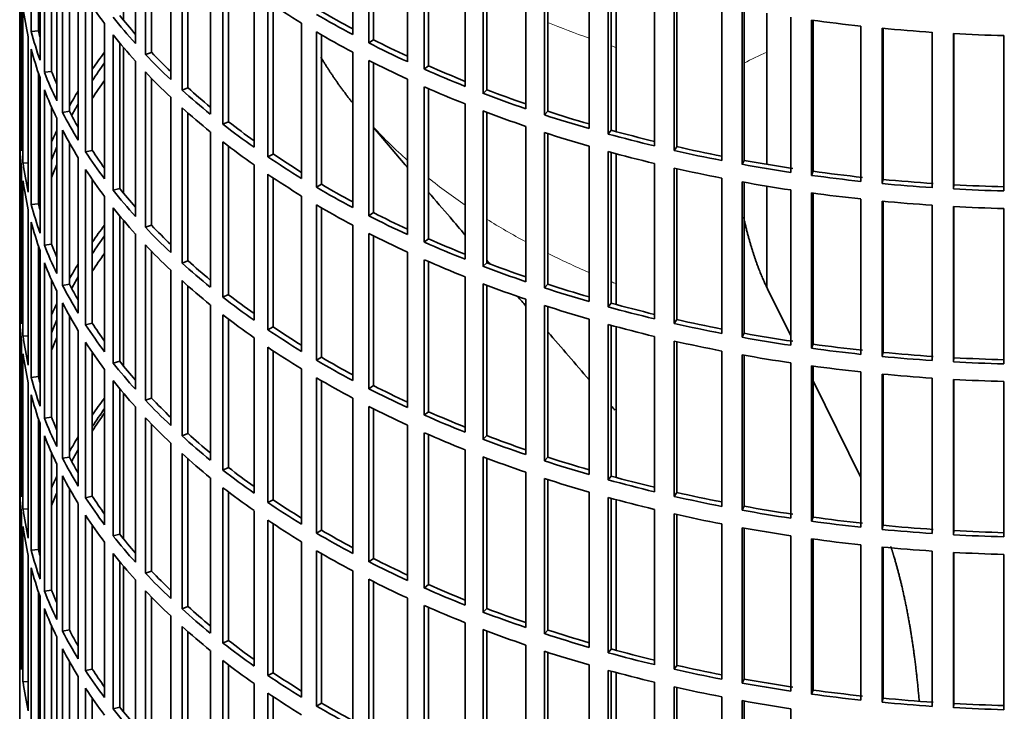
# Model space of a CAD drawing. Header units: millimetres. Extents: x 492 to 1367, y -1762 to 1549.
# Tile 3 of 29: x 1074 to 1211, y -1607 to -1510. Entities that reach past the tile are written whole.
import ezdxf

# ---------------------------------------------------------------- set-up
doc = ezdxf.new("R2010")
doc.units = ezdxf.units.MM
for name, color, linetype in [('VSI184-254_GIUNT', 7, 'Continuous'), ('VSI344-454_FILTR', 7, 'Continuous'), ('VSI344-454_SUPPO', 7, 'Continuous')]:
    doc.layers.add(name, color=color, linetype=linetype)

# ---------------------------------------------------------------- blocks, each defined once
blk = doc.blocks.new('SE4')
at = {"layer": 'VSI184-254_GIUNT', "color": 7, "linetype": 'Continuous', "lineweight": 35}
for p, q in [((1178.23, -1509.29), (1178.23, -1530.32)), ((1178.23, -1533.37), (1178.23, -1547.39))]:
    blk.add_line(p, q, dxfattribs=at)
at = {"layer": 'VSI344-454_FILTR', "color": 7, "linetype": 'Continuous', "lineweight": 35}
for p, q in [((1074.23, -1368.6), (1074.23, -1608.65)), ((1075.84, -1511.83), (1075.84, -1490.19)), ((1120.61, -1512.26), (1120.61, -1490.63)), ((1090.33, -1513.49), (1090.33, -1491.86)), ((1122.82, -1513.42), (1122.82, -1491.78)), ((1123.47, -1512.97), (1123.47, -1492.11)), ((1076.83, -1511.73), (1076.83, -1493.5)), ((1091.73, -1515.02), (1091.73, -1493.38)), ((1077.06, -1515.83), (1077.06, -1494.19)), ((1092.6, -1514.73), (1092.6, -1494.28)), ((1128.21, -1516.03), (1128.21, -1494.39)), ((1130.56, -1517.09), (1130.56, -1495.45)), ((1077.68, -1517.51), (1077.68, -1495.88)), ((1131.15, -1516.62), (1131.15, -1495.71)), ((1095.25, -1518.53), (1095.25, -1496.9)), ((1136.25, -1519.48), (1136.25, -1497.84)), ((1078.65, -1517.38), (1078.65, -1498.22)), ((1096.83, -1519.99), (1096.83, -1498.36)), ((1097.66, -1519.67), (1097.66, -1499.1)), ((1138.73, -1520.44), (1138.73, -1498.8)), ((1139.26, -1519.95), (1139.26, -1499)), ((1079.39, -1521.46), (1079.39, -1499.82)), ((1080.21, -1523.11), (1080.21, -1501.47)), ((1100.77, -1523.36), (1100.77, -1501.72)), ((1144.69, -1522.59), (1144.69, -1500.95)), ((1147.28, -1523.45), (1147.28, -1501.81)), ((1147.74, -1522.94), (1147.74, -1501.97)), ((1074.24, -1524.4), (1074.24, -1502.76)), ((1081.16, -1522.93), (1081.16, -1503.24)), ((1102.52, -1524.75), (1102.52, -1503.12)), ((1103.31, -1524.4), (1103.31, -1503.72)), ((1153.49, -1525.36), (1153.49, -1503.72)), ((1156.17, -1526.11), (1156.17, -1504.48)), ((1156.57, -1525.59), (1156.57, -1504.59)), ((1082.38, -1526.97), (1082.38, -1505.34)), ((1106.85, -1527.95), (1106.85, -1506.32)), ((1162.59, -1527.77), (1162.59, -1506.13)), ((1074.48, -1528.45), (1074.48, -1506.82)), ((1083.4, -1528.59), (1083.4, -1506.95)), ((1108.77, -1529.27), (1108.77, -1507.64)), ((1165.36, -1528.41), (1165.36, -1506.77)), ((1165.7, -1527.87), (1165.7, -1506.85)), ((1074.69, -1530.17), (1074.69, -1508.54)), ((1084.33, -1528.38), (1084.33, -1508.34)), ((1109.51, -1528.89), (1109.51, -1508.13)), ((1171.97, -1529.8), (1171.97, -1508.16)), ((1174.81, -1530.33), (1174.81, -1508.69)), ((1175.08, -1529.78), (1175.08, -1508.74)), ((1181.57, -1531.45), (1181.57, -1509.81)), ((1184.46, -1531.87), (1184.46, -1510.23)), ((1184.67, -1531.3), (1184.67, -1510.26)), ((1076.83, -1511.73), (1075.84, -1511.83)), ((1086.04, -1532.36), (1086.04, -1510.72)), ((1113.47, -1532.29), (1113.47, -1510.65)), ((1115.55, -1533.53), (1115.55, -1511.89)), ((1191.34, -1532.71), (1191.34, -1511.07)), ((1194.28, -1533.01), (1194.28, -1511.37)), ((1194.42, -1532.44), (1194.42, -1511.39)), ((1075.43, -1534.21), (1075.43, -1512.57)), ((1087.25, -1533.93), (1087.25, -1512.29)), ((1116.24, -1533.11), (1116.24, -1512.3)), ((1123.47, -1512.97), (1122.82, -1513.42)), ((1201.25, -1533.58), (1201.25, -1511.94)), ((1204.21, -1533.76), (1204.21, -1512.12)), ((1204.28, -1533.18), (1204.28, -1512.12)), ((1211.23, -1534.04), (1211.23, -1512.4)), ((1075.84, -1535.92), (1075.84, -1514.28)), ((1088.15, -1533.68), (1088.15, -1513.41)), ((1090.33, -1537.58), (1090.33, -1515.94)), ((1092.6, -1514.73), (1091.73, -1515.02)), ((1120.61, -1536.35), (1120.61, -1514.71)), ((1122.82, -1537.5), (1122.82, -1515.87)), ((1078.65, -1517.38), (1077.68, -1517.51)), ((1123.47, -1537.06), (1123.47, -1516.19)), ((1131.15, -1516.62), (1130.56, -1517.09)), ((1076.83, -1535.82), (1076.83, -1517.59)), ((1077.06, -1539.92), (1077.06, -1518.28)), ((1091.73, -1539.1), (1091.73, -1517.46)), ((1092.6, -1538.81), (1092.6, -1518.37)), ((1128.21, -1540.11), (1128.21, -1518.48)), ((1077.68, -1541.6), (1077.68, -1519.96)), ((1097.66, -1519.67), (1096.83, -1519.99)), ((1130.56, -1541.17), (1130.56, -1519.54)), ((1131.15, -1540.71), (1131.15, -1519.8)), ((1139.26, -1519.95), (1138.73, -1520.44)), ((1095.25, -1542.62), (1095.25, -1520.98)), ((1078.65, -1541.46), (1078.65, -1522.31)), ((1096.83, -1544.08), (1096.83, -1522.44)), ((1136.25, -1543.56), (1136.25, -1521.92)), ((1079.39, -1545.54), (1079.39, -1523.91)), ((1081.16, -1522.93), (1080.21, -1523.11)), ((1097.66, -1543.76), (1097.66, -1523.18)), ((1138.73, -1544.52), (1138.73, -1522.89)), ((1139.26, -1544.04), (1139.26, -1523.09)), ((1147.74, -1522.94), (1147.28, -1523.45)), ((1074.48, -1524.39), (1074.24, -1524.4)), ((1080.21, -1547.2), (1080.21, -1525.56)), ((1103.31, -1524.4), (1102.52, -1524.75)), ((1144.69, -1546.68), (1144.69, -1525.04)), ((1156.57, -1525.59), (1156.17, -1526.11)), ((1074.24, -1548.48), (1074.24, -1526.85)), ((1100.77, -1547.45), (1100.77, -1525.81)), ((1147.28, -1547.54), (1147.28, -1525.9)), ((1147.74, -1547.03), (1147.74, -1526.05)), ((1081.16, -1547.02), (1081.16, -1527.33)), ((1102.52, -1548.84), (1102.52, -1527.2)), ((1103.31, -1548.48), (1103.31, -1527.81)), ((1153.49, -1549.44), (1153.49, -1527.81)), ((1165.7, -1527.87), (1165.36, -1528.41)), ((1082.38, -1551.06), (1082.38, -1529.42)), ((1084.33, -1528.38), (1083.4, -1528.59)), ((1109.51, -1528.89), (1108.77, -1529.27)), ((1156.17, -1550.2), (1156.17, -1528.56)), ((1156.57, -1549.67), (1156.57, -1528.67)), ((1074.48, -1552.54), (1074.48, -1530.9)), ((1075.43, -1530.13), (1074.69, -1530.17)), ((1083.4, -1552.68), (1083.4, -1531.04)), ((1106.85, -1552.04), (1106.85, -1530.4)), ((1162.59, -1551.85), (1162.59, -1530.21)), ((1165.36, -1552.5), (1165.36, -1530.86)), ((1165.7, -1551.95), (1165.7, -1530.94)), ((1175.08, -1529.78), (1174.81, -1530.33)), ((1084.33, -1552.46), (1084.33, -1532.43)), ((1108.77, -1553.36), (1108.77, -1531.72)), ((1109.51, -1552.97), (1109.51, -1532.22)), ((1171.97, -1553.89), (1171.97, -1532.25)), ((1184.67, -1531.3), (1184.46, -1531.87)), ((1194.42, -1532.44), (1194.28, -1533.01)), ((1074.69, -1554.26), (1074.69, -1532.62)), ((1088.15, -1533.68), (1087.25, -1533.93)), ((1116.24, -1533.11), (1115.55, -1533.53)), ((1174.81, -1554.42), (1174.81, -1532.78)), ((1175.08, -1553.86), (1175.08, -1532.83)), ((1204.28, -1533.18), (1204.21, -1533.76)), ((1086.04, -1556.44), (1086.04, -1534.81)), ((1113.47, -1556.38), (1113.47, -1534.74)), ((1181.57, -1555.54), (1181.57, -1533.9)), ((1184.46, -1555.95), (1184.46, -1534.32)), ((1184.67, -1555.39), (1184.67, -1534.35)), ((1191.34, -1556.8), (1191.34, -1535.16)), ((1076.83, -1535.82), (1075.84, -1535.92)), ((1087.25, -1558.02), (1087.25, -1536.38)), ((1115.55, -1557.62), (1115.55, -1535.98)), ((1116.24, -1557.2), (1116.24, -1536.38)), ((1194.28, -1557.1), (1194.28, -1535.46)), ((1194.42, -1556.53), (1194.42, -1535.47)), ((1201.25, -1557.66), (1201.25, -1536.03)), ((1204.21, -1557.84), (1204.21, -1536.21)), ((1204.28, -1557.27), (1204.28, -1536.21)), ((1211.23, -1558.13), (1211.23, -1536.49)), ((1075.43, -1558.3), (1075.43, -1536.66)), ((1088.15, -1557.76), (1088.15, -1537.49)), ((1123.47, -1537.06), (1122.82, -1537.5)), ((1075.84, -1560), (1075.84, -1538.37)), ((1092.6, -1538.81), (1091.73, -1539.1)), ((1120.61, -1560.44), (1120.61, -1538.8)), ((1090.33, -1561.67), (1090.33, -1540.03)), ((1122.82, -1561.59), (1122.82, -1539.95)), ((1123.47, -1561.15), (1123.47, -1540.28)), ((1076.83, -1559.9), (1076.83, -1541.67)), ((1078.65, -1541.46), (1077.68, -1541.6)), ((1091.73, -1563.19), (1091.73, -1541.55)), ((1131.15, -1540.71), (1130.56, -1541.17)), ((1077.06, -1564), (1077.06, -1542.37)), ((1092.6, -1562.9), (1092.6, -1542.46)), ((1128.21, -1564.2), (1128.21, -1542.56)), ((1077.68, -1565.69), (1077.68, -1544.05)), ((1097.66, -1543.76), (1096.83, -1544.08)), ((1130.56, -1565.26), (1130.56, -1543.62)), ((1131.15, -1564.79), (1131.15, -1543.88)), ((1139.26, -1544.04), (1138.73, -1544.52)), ((1095.25, -1566.71), (1095.25, -1545.07)), ((1136.25, -1567.65), (1136.25, -1546.01)), ((1078.65, -1565.55), (1078.65, -1546.4)), ((1081.16, -1547.02), (1080.21, -1547.2)), ((1096.83, -1568.17), (1096.83, -1546.53)), ((1097.66, -1567.84), (1097.66, -1547.27)), ((1138.73, -1568.61), (1138.73, -1546.97)), ((1139.26, -1568.12), (1139.26, -1547.18)), ((1147.74, -1547.03), (1147.28, -1547.54)), ((1074.48, -1548.48), (1074.24, -1548.48)), ((1079.39, -1569.63), (1079.39, -1547.99)), ((1103.31, -1548.48), (1102.52, -1548.84)), ((1080.21, -1571.28), (1080.21, -1549.65)), ((1100.77, -1571.53), (1100.77, -1549.9)), ((1144.69, -1570.76), (1144.69, -1549.13)), ((1147.28, -1571.62), (1147.28, -1549.99)), ((1147.74, -1571.11), (1147.74, -1550.14)), ((1156.57, -1549.67), (1156.17, -1550.2)), ((1074.24, -1572.57), (1074.24, -1550.93)), ((1081.16, -1571.11), (1081.16, -1551.42)), ((1102.52, -1572.93), (1102.52, -1551.29)), ((1084.33, -1552.46), (1083.4, -1552.68)), ((1103.31, -1572.57), (1103.31, -1551.9)), ((1109.51, -1552.97), (1108.77, -1553.36)), ((1153.49, -1573.53), (1153.49, -1551.89)), ((1156.17, -1574.29), (1156.17, -1552.65)), ((1156.57, -1573.76), (1156.57, -1552.76)), ((1165.7, -1551.95), (1165.36, -1552.5)), ((1075.43, -1554.21), (1074.69, -1554.26)), ((1082.38, -1575.15), (1082.38, -1553.51)), ((1162.59, -1575.94), (1162.59, -1554.3)), ((1175.08, -1553.86), (1174.81, -1554.42)), ((1074.48, -1576.63), (1074.48, -1554.99)), ((1083.4, -1576.77), (1083.4, -1555.13)), ((1106.85, -1576.13), (1106.85, -1554.49)), ((1165.36, -1576.58), (1165.36, -1554.95)), ((1165.7, -1576.04), (1165.7, -1555.02)), ((1184.67, -1555.39), (1184.46, -1555.95)), ((1074.69, -1578.35), (1074.69, -1556.71)), ((1084.33, -1576.55), (1084.33, -1556.52)), ((1108.77, -1577.45), (1108.77, -1555.81)), ((1109.51, -1577.06), (1109.51, -1556.31)), ((1171.97, -1577.97), (1171.97, -1556.34)), ((1174.81, -1578.5), (1174.81, -1556.87)), ((1175.08, -1577.95), (1175.08, -1556.92)), ((1194.42, -1556.53), (1194.28, -1557.1)), ((1088.15, -1557.76), (1087.25, -1558.02)), ((1116.24, -1557.2), (1115.55, -1557.62)), ((1181.57, -1579.62), (1181.57, -1557.99)), ((1184.46, -1580.04), (1184.46, -1558.4)), ((1184.67, -1579.48), (1184.67, -1558.43)), ((1204.28, -1557.27), (1204.21, -1557.84)), ((1086.04, -1580.53), (1086.04, -1558.89)), ((1113.47, -1580.46), (1113.47, -1558.83)), ((1191.34, -1580.89), (1191.34, -1559.25)), ((1194.28, -1581.18), (1194.28, -1559.55)), ((1194.42, -1580.61), (1194.42, -1559.56)), ((1075.43, -1582.39), (1075.43, -1560.75)), ((1076.83, -1559.9), (1075.84, -1560)), ((1087.25, -1582.1), (1087.25, -1560.47)), ((1115.55, -1581.7), (1115.55, -1560.07)), ((1116.24, -1581.29), (1116.24, -1560.47)), ((1123.47, -1561.15), (1122.82, -1561.59)), ((1201.25, -1581.75), (1201.25, -1560.11)), ((1204.21, -1581.93), (1204.21, -1560.29)), ((1204.28, -1581.35), (1204.28, -1560.3)), ((1211.23, -1582.21), (1211.23, -1560.58)), ((1075.84, -1584.09), (1075.84, -1562.45)), ((1088.15, -1581.85), (1088.15, -1561.58)), ((1092.6, -1562.9), (1091.73, -1563.19)), ((1120.61, -1584.52), (1120.61, -1562.89)), ((1090.33, -1585.75), (1090.33, -1564.12)), ((1122.82, -1585.68), (1122.82, -1564.04)), ((1123.47, -1585.23), (1123.47, -1564.37)), ((1131.15, -1564.79), (1130.56, -1565.26)), ((1076.83, -1583.99), (1076.83, -1565.76)), ((1077.06, -1588.09), (1077.06, -1566.45)), ((1078.65, -1565.55), (1077.68, -1565.69)), ((1091.73, -1587.28), (1091.73, -1565.64)), ((1092.6, -1586.99), (1092.6, -1566.54)), ((1128.21, -1588.29), (1128.21, -1566.65)), ((1097.66, -1567.84), (1096.83, -1568.17)), ((1130.56, -1589.35), (1130.56, -1567.71)), ((1131.15, -1588.88), (1131.15, -1567.97)), ((1077.68, -1589.77), (1077.68, -1568.14)), ((1095.25, -1590.79), (1095.25, -1569.16)), ((1139.26, -1568.12), (1138.73, -1568.61)), ((1078.65, -1589.64), (1078.65, -1570.48)), ((1096.83, -1592.25), (1096.83, -1570.62)), ((1136.25, -1591.74), (1136.25, -1570.1)), ((1079.39, -1593.72), (1079.39, -1572.08)), ((1081.16, -1571.11), (1080.21, -1571.28)), ((1097.66, -1591.93), (1097.66, -1571.36)), ((1138.73, -1592.7), (1138.73, -1571.06)), ((1139.26, -1592.21), (1139.26, -1571.26)), ((1147.74, -1571.11), (1147.28, -1571.62)), ((1074.48, -1572.56), (1074.24, -1572.57)), ((1103.31, -1572.57), (1102.52, -1572.93)), ((1144.69, -1594.85), (1144.69, -1573.21)), ((1080.21, -1595.37), (1080.21, -1573.73)), ((1100.77, -1595.62), (1100.77, -1573.98)), ((1147.28, -1595.71), (1147.28, -1574.07)), ((1147.74, -1595.2), (1147.74, -1574.23)), ((1156.57, -1573.76), (1156.17, -1574.29)), ((1074.24, -1596.66), (1074.24, -1575.02)), ((1081.16, -1595.19), (1081.16, -1575.5)), ((1102.52, -1597.01), (1102.52, -1575.38)), ((1103.31, -1596.66), (1103.31, -1575.98)), ((1153.49, -1597.62), (1153.49, -1575.98)), ((1165.7, -1576.04), (1165.36, -1576.58)), ((1082.38, -1599.23), (1082.38, -1577.6)), ((1084.33, -1576.55), (1083.4, -1576.77)), ((1109.51, -1577.06), (1108.77, -1577.45)), ((1156.17, -1598.37), (1156.17, -1576.74)), ((1156.57, -1597.85), (1156.57, -1576.85)), ((1075.43, -1578.3), (1074.69, -1578.35)), ((1106.85, -1600.21), (1106.85, -1578.58)), ((1162.59, -1600.03), (1162.59, -1578.39)), ((1165.36, -1600.67), (1165.36, -1579.03)), ((1175.08, -1577.95), (1174.81, -1578.5)), ((1074.48, -1600.71), (1074.48, -1579.08)), ((1083.4, -1600.85), (1083.4, -1579.21)), ((1108.77, -1601.53), (1108.77, -1579.9)), ((1109.51, -1601.15), (1109.51, -1580.39)), ((1165.7, -1600.13), (1165.7, -1579.11)), ((1171.97, -1602.06), (1171.97, -1580.42)), ((1184.67, -1579.48), (1184.46, -1580.04)), ((1074.69, -1602.43), (1074.69, -1580.8)), ((1084.33, -1600.64), (1084.33, -1580.6)), ((1116.24, -1581.29), (1115.55, -1581.7)), ((1174.81, -1602.59), (1174.81, -1580.95)), ((1175.08, -1602.04), (1175.08, -1581)), ((1194.42, -1580.61), (1194.28, -1581.18)), ((1204.28, -1581.35), (1204.21, -1581.93)), ((1086.04, -1604.62), (1086.04, -1582.98)), ((1088.15, -1581.85), (1087.25, -1582.1)), ((1113.47, -1604.55), (1113.47, -1582.91)), ((1181.57, -1603.71), (1181.57, -1582.07)), ((1184.46, -1604.13), (1184.46, -1582.49)), ((1184.67, -1603.56), (1184.67, -1582.52)), ((1076.83, -1583.99), (1075.84, -1584.09)), ((1115.55, -1605.79), (1115.55, -1584.15)), ((1191.34, -1604.97), (1191.34, -1583.33)), ((1194.28, -1605.27), (1194.28, -1583.63)), ((1194.42, -1604.7), (1194.42, -1583.65)), ((1201.25, -1605.84), (1201.25, -1584.2)), ((1204.21, -1606.02), (1204.21, -1584.38)), ((1204.28, -1605.44), (1204.28, -1584.38)), ((1075.43, -1606.47), (1075.43, -1584.83)), ((1087.25, -1606.19), (1087.25, -1584.55)), ((1088.15, -1605.94), (1088.15, -1585.67)), ((1116.24, -1605.37), (1116.24, -1584.56)), ((1123.47, -1585.23), (1122.82, -1585.68)), ((1211.23, -1606.3), (1211.23, -1584.66)), ((1075.84, -1608.18), (1075.84, -1586.54)), ((1092.6, -1586.99), (1091.73, -1587.28)), ((1120.61, -1608.61), (1120.61, -1586.97)), ((1090.33, -1609.84), (1090.33, -1588.2)), ((1122.82, -1609.76), (1122.82, -1588.13)), ((1123.47, -1609.32), (1123.47, -1588.45)), ((1076.83, -1608.08), (1076.83, -1589.85)), ((1078.65, -1589.64), (1077.68, -1589.77)), ((1091.73, -1611.36), (1091.73, -1589.72)), ((1131.15, -1588.88), (1130.56, -1589.35)), ((1077.06, -1612.18), (1077.06, -1590.54)), ((1092.6, -1611.07), (1092.6, -1590.63)), ((1128.21, -1612.37), (1128.21, -1590.74)), ((1077.68, -1613.86), (1077.68, -1592.22)), ((1097.66, -1591.93), (1096.83, -1592.25)), ((1130.56, -1613.43), (1130.56, -1591.8)), ((1131.15, -1612.97), (1131.15, -1592.06)), ((1139.26, -1592.21), (1138.73, -1592.7)), ((1095.25, -1614.88), (1095.25, -1593.24)), ((1078.65, -1613.72), (1078.65, -1594.57)), ((1081.16, -1595.19), (1080.21, -1595.37)), ((1096.83, -1616.34), (1096.83, -1594.7)), ((1097.66, -1616.02), (1097.66, -1595.44)), ((1136.25, -1615.82), (1136.25, -1594.18)), ((1138.73, -1616.78), (1138.73, -1595.15)), ((1139.26, -1616.3), (1139.26, -1595.35)), ((1147.74, -1595.2), (1147.28, -1595.71)), ((1074.48, -1596.65), (1074.24, -1596.66)), ((1079.39, -1617.8), (1079.39, -1596.17)), ((1103.31, -1596.66), (1102.52, -1597.01)), ((1080.21, -1619.46), (1080.21, -1597.82)), ((1100.77, -1619.71), (1100.77, -1598.07)), ((1144.69, -1618.94), (1144.69, -1597.3)), ((1147.28, -1619.8), (1147.28, -1598.16)), ((1156.57, -1597.85), (1156.17, -1598.37)), ((1081.16, -1619.28), (1081.16, -1599.59)), ((1102.52, -1621.1), (1102.52, -1599.46)), ((1147.74, -1619.29), (1147.74, -1598.31)), ((1084.33, -1600.64), (1083.4, -1600.85)), ((1103.31, -1620.74), (1103.31, -1600.07)), ((1153.49, -1621.7), (1153.49, -1600.07)), ((1156.17, -1622.46), (1156.17, -1600.82)), ((1156.57, -1621.93), (1156.57, -1600.93)), ((1165.7, -1600.13), (1165.36, -1600.67)), ((1082.38, -1623.32), (1082.38, -1601.68)), ((1109.51, -1601.15), (1108.77, -1601.53)), ((1175.08, -1602.04), (1174.81, -1602.59)), ((1075.43, -1602.39), (1074.69, -1602.43)), ((1083.4, -1624.94), (1083.4, -1603.3)), ((1106.85, -1624.3), (1106.85, -1602.66)), ((1162.59, -1624.11), (1162.59, -1602.47)), ((1165.36, -1624.76), (1165.36, -1603.12)), ((1165.7, -1624.21), (1165.7, -1603.2)), ((1184.67, -1603.56), (1184.46, -1604.13)), ((1084.33, -1624.72), (1084.33, -1604.69)), ((1108.77, -1625.62), (1108.77, -1603.98)), ((1109.51, -1625.23), (1109.51, -1604.48)), ((1171.97, -1626.15), (1171.97, -1604.51)), ((1174.81, -1626.68), (1174.81, -1605.04)), ((1175.08, -1626.12), (1175.08, -1605.09)), ((1194.42, -1604.7), (1194.28, -1605.27)), ((1088.15, -1605.94), (1087.25, -1606.19)), ((1116.24, -1605.37), (1115.55, -1605.79)), ((1181.57, -1627.8), (1181.57, -1606.16)), ((1204.28, -1605.44), (1204.21, -1606.02))]:
    blk.add_line(p, q, dxfattribs=at)
for centre, major_axis, start_param, end_param in [((1217.73, -1477.81), (-143.5, 0), 0.359458, 0.408487), ((1217.73, -1453.72), (-143.5, 0), 0.708524, 0.757553), ((1217.73, -1501.9), (-143.5, 0), 0.080205, 0.129234), ((1217.73, -1451.27), (-142.5, 0), 0.778165, 0.820895), ((1217.73, -1523.53), (-142.5, 0), -0.160582, -0.149846), ((1217.73, -1475.36), (-143.5, 0), 0.429271, 0.4783), ((1217.73, -1475.36), (-142.5, 0), 0.429099, 0.464583), ((1217.73, -1451.27), (-143.5, 0), 0.778337, 0.827366), ((1217.73, -1429.64), (-143.5, 0), 1.336842, 1.385871), ((1217.73, -1499.45), (-143.5, 0), 0.150018, 0.199048), ((1217.73, -1499.45), (-142.5, 0), 0.149846, 0.160582), ((1217.73, -1453.72), (-143.5, 0), 0.778337, 0.827366), ((1217.73, -1429.64), (-143.5, 0), 1.406655, 1.455685), ((1217.73, -1477.81), (-143.5, 0), 0.429271, 0.4783), ((1217.73, -1451.27), (-142.5, 0), 0.847978, 0.891566), ((1217.73, -1429.64), (-143.5, 0), 1.476469, 1.525498), ((1217.73, -1501.9), (-143.5, 0), 0.150018, 0.199048), ((1217.73, -1451.27), (-143.5, 0), 0.84815, 0.897179), ((1217.73, -1547.62), (-143.5, 0), -0.408487, -0.377404), ((1217.73, -1475.36), (-143.5, 0), 0.499084, 0.548113), ((1217.73, -1475.36), (-142.5, 0), 0.498912, 0.536508), ((1217.73, -1453.72), (-143.5, 0), 0.84815, 0.897179), ((1217.73, -1499.45), (-142.5, 0), 0.219659, 0.242088), ((1217.73, -1547.62), (-142.5, 0), -0.391958, -0.359286), ((1217.73, -1451.27), (-143.5, 0), 0.917963, 0.966992), ((1217.73, -1451.27), (-142.5, 0), 0.917791, 0.962144), ((1217.73, -1499.45), (-143.5, 0), 0.219831, 0.268861), ((1217.73, -1550.07), (-142.5, 0), -0.391958, -0.359286), ((1217.73, -1477.81), (-143.5, 0), 0.499084, 0.548113), ((1217.73, -1501.9), (-143.5, 0), 0.219831, 0.268861), ((1217.73, -1547.62), (-143.5, 0), -0.338674, -0.312019), ((1217.73, -1475.36), (-143.5, 0), 0.568897, 0.617927), ((1217.73, -1475.36), (-142.5, 0), 0.568725, 0.607984), ((1217.73, -1453.72), (-143.5, 0), 0.917963, 0.966992), ((1217.73, -1451.27), (-142.5, 0), 0.987604, 1.032651), ((1217.73, -1451.27), (-143.5, 0), 0.987776, 1.036806), ((1217.73, -1547.62), (-142.5, 0), -0.318152, -0.297119), ((1217.73, -1477.81), (-143.5, 0), 0.568897, 0.617927), ((1217.73, -1499.45), (-143.5, 0), 0.289645, 0.338674), ((1217.73, -1499.45), (-142.5, 0), 0.289473, 0.318152), ((1217.73, -1453.72), (-143.5, 0), 0.987776, 1.036806), ((1217.73, -1451.27), (-143.5, 0), 1.057589, 1.106619), ((1217.73, -1451.27), (-142.5, 0), 1.057417, 1.103102), ((1217.73, -1523.53), (-143.5, 0), 0.010392, 0.059421), ((1217.73, -1501.9), (-143.5, 0), 0.289645, 0.338674), ((1217.73, -1475.36), (-143.5, 0), 0.63871, 0.68774), ((1217.73, -1475.36), (-142.5, 0), 0.638538, 0.679153), ((1217.73, -1451.27), (-142.5, 0), 1.127231, 1.17351), ((1217.73, -1525.98), (-143.5, 0), 0.010392, 0.059421), ((1217.73, -1547.62), (-143.5, 0), -0.268861, -0.248955), ((1217.73, -1453.72), (-143.5, 0), 1.057589, 1.106619), ((1217.73, -1451.27), (-143.5, 0), 1.127403, 1.176432), ((1217.73, -1547.62), (-142.5, 0), -0.242088, -0.219659), ((1217.73, -1477.81), (-143.5, 0), 0.63871, 0.68774), ((1217.73, -1451.27), (-142.5, 0), 1.197044, 1.243883), ((1217.73, -1499.45), (-143.5, 0), 0.359458, 0.408487), ((1217.73, -1499.45), (-142.5, 0), 0.359286, 0.391958), ((1217.73, -1475.36), (-143.5, 0), 0.708524, 0.757553), ((1217.73, -1475.36), (-142.5, 0), 0.708352, 0.750104), ((1217.73, -1453.72), (-143.5, 0), 1.127403, 1.176432), ((1217.73, -1451.27), (-143.5, 0), 1.197216, 1.246245), ((1217.73, -1523.53), (-143.5, 0), 0.080205, 0.129234), ((1217.73, -1550.07), (-142.5, 0), -0.242088, -0.219659), ((1217.73, -1501.9), (-143.5, 0), 0.359458, 0.408487), ((1217.73, -1453.72), (-143.5, 0), 1.197216, 1.246245), ((1217.73, -1451.27), (-143.5, 0), 1.267029, 1.316058), ((1217.73, -1451.27), (-142.5, 0), 1.266857, 1.31623), ((1217.73, -1547.62), (-143.5, 0), -0.199048, -0.190533), ((1217.73, -1477.81), (-143.5, 0), 0.708524, 0.757553), ((1217.73, -1451.27), (-143.5, 0), 1.336842, 1.385871), ((1217.73, -1451.27), (-142.5, 0), 1.33667, 1.386044), ((1217.73, -1451.27), (-142.5, 0), 1.406483, 1.455857), ((1217.73, -1525.98), (-143.5, 0), 0.080205, 0.129234), ((1217.73, -1499.45), (-142.5, 0), 0.429099, 0.464583), ((1217.73, -1475.36), (-143.5, 0), 0.778337, 0.827366), ((1217.73, -1475.36), (-142.5, 0), 0.778165, 0.820895), ((1217.73, -1453.72), (-143.5, 0), 1.267029, 1.316058), ((1217.73, -1451.27), (-143.5, 0), 1.406655, 1.455685), ((1217.73, -1451.27), (-143.5, 0), 1.476469, 1.525498), ((1217.73, -1451.27), (-142.5, 0), 1.476296, 1.52567), ((1217.73, -1547.62), (-142.5, 0), -0.160582, -0.149846), ((1217.73, -1499.45), (-143.5, 0), 0.429271, 0.4783), ((1217.73, -1453.72), (-143.5, 0), 1.336842, 1.385871), ((1217.73, -1523.53), (-143.5, 0), 0.150018, 0.199048), ((1217.73, -1523.53), (-142.5, 0), 0.149846, 0.160582), ((1217.73, -1501.9), (-143.5, 0), 0.429271, 0.4783), ((1217.73, -1477.81), (-143.5, 0), 0.778337, 0.827366), ((1217.73, -1453.72), (-143.5, 0), 1.406655, 1.455685), ((1217.73, -1453.72), (-143.5, 0), 1.476469, 1.525498), ((1217.73, -1475.36), (-143.5, 0), 0.84815, 0.897179), ((1217.73, -1475.36), (-142.5, 0), 0.847978, 0.891566), ((1217.73, -1525.98), (-143.5, 0), 0.150018, 0.199048), ((1217.73, -1571.71), (-143.5, 0), -0.408487, -0.377404), ((1217.73, -1499.45), (-143.5, 0), 0.499084, 0.548113), ((1217.73, -1499.45), (-142.5, 0), 0.498912, 0.536508), ((1217.73, -1571.71), (-142.5, 0), -0.391958, -0.359286), ((1217.73, -1477.81), (-143.5, 0), 0.84815, 0.897179), ((1217.73, -1523.53), (-143.5, 0), 0.219831, 0.268861), ((1217.73, -1523.53), (-142.5, 0), 0.219659, 0.242088), ((1217.73, -1501.9), (-143.5, 0), 0.499084, 0.548113), ((1217.73, -1475.36), (-143.5, 0), 0.917963, 0.966992), ((1217.73, -1475.36), (-142.5, 0), 0.917791, 0.962144), ((1217.73, -1574.16), (-142.5, 0), -0.391958, -0.359286), ((1217.73, -1525.98), (-143.5, 0), 0.219831, 0.268861), ((1217.73, -1571.71), (-143.5, 0), -0.338674, -0.312019), ((1217.73, -1499.45), (-143.5, 0), 0.568897, 0.617927), ((1217.73, -1499.45), (-142.5, 0), 0.568725, 0.607984), ((1217.73, -1477.81), (-143.5, 0), 0.917963, 0.966992), ((1217.73, -1475.36), (-143.5, 0), 0.987776, 1.036806), ((1217.73, -1475.36), (-142.5, 0), 0.987604, 1.032651), ((1217.73, -1571.71), (-142.5, 0), -0.318152, -0.297119), ((1217.73, -1523.53), (-143.5, 0), 0.289645, 0.338674), ((1217.73, -1523.53), (-142.5, 0), 0.289473, 0.318152), ((1217.73, -1501.9), (-143.5, 0), 0.568897, 0.617927), ((1217.73, -1477.81), (-143.5, 0), 0.987776, 1.036806), ((1217.73, -1475.36), (-143.5, 0), 1.057589, 1.106619), ((1217.73, -1475.36), (-142.5, 0), 1.057417, 1.103102), ((1217.73, -1547.62), (-143.5, 0), 0.010392, 0.059421), ((1217.73, -1499.45), (-143.5, 0), 0.63871, 0.68774), ((1217.73, -1499.45), (-142.5, 0), 0.638538, 0.679153), ((1217.73, -1571.71), (-143.5, 0), -0.268861, -0.248955), ((1217.73, -1525.98), (-143.5, 0), 0.289645, 0.338674), ((1217.73, -1477.81), (-143.5, 0), 1.057589, 1.106619), ((1217.73, -1475.36), (-143.5, 0), 1.127403, 1.176432), ((1217.73, -1475.36), (-142.5, 0), 1.127231, 1.17351), ((1217.73, -1550.07), (-143.5, 0), 0.010392, 0.059421), ((1217.73, -1501.9), (-143.5, 0), 0.63871, 0.68774), ((1217.73, -1571.71), (-142.5, 0), -0.242088, -0.219659), ((1217.73, -1523.53), (-143.5, 0), 0.359458, 0.408487), ((1217.73, -1523.53), (-142.5, 0), 0.359286, 0.391958), ((1217.73, -1499.45), (-142.5, 0), 0.708352, 0.750104), ((1217.73, -1477.81), (-143.5, 0), 1.127403, 1.176432), ((1217.73, -1475.36), (-143.5, 0), 1.197216, 1.246245), ((1217.73, -1475.36), (-142.5, 0), 1.197044, 1.243883), ((1217.73, -1547.62), (-143.5, 0), 0.080205, 0.129234), ((1217.73, -1499.45), (-143.5, 0), 0.708524, 0.757553), ((1217.73, -1475.36), (-142.5, 0), 1.266857, 1.31623), ((1217.73, -1571.71), (-143.5, 0), -0.199048, -0.190533), ((1217.73, -1574.16), (-142.5, 0), -0.242088, -0.219659), ((1217.73, -1525.98), (-143.5, 0), 0.359458, 0.408487), ((1217.73, -1477.81), (-143.5, 0), 1.197216, 1.246245), ((1217.73, -1475.36), (-143.5, 0), 1.267029, 1.316058), ((1217.73, -1475.36), (-142.5, 0), 1.33667, 1.386044), ((1217.73, -1550.07), (-143.5, 0), 0.080205, 0.129234), ((1217.73, -1501.9), (-143.5, 0), 0.708524, 0.757553), ((1217.73, -1477.81), (-143.5, 0), 1.267029, 1.316058), ((1217.73, -1475.36), (-143.5, 0), 1.336842, 1.385871), ((1217.73, -1475.36), (-143.5, 0), 1.406655, 1.455685), ((1217.73, -1475.36), (-142.5, 0), 1.406483, 1.455857), ((1217.73, -1523.53), (-143.5, 0), 0.429271, 0.4783), ((1217.73, -1523.53), (-142.5, 0), 0.429099, 0.464583), ((1217.73, -1499.45), (-143.5, 0), 0.778337, 0.827366), ((1217.73, -1499.45), (-142.5, 0), 0.778165, 0.820895), ((1217.73, -1477.81), (-143.5, 0), 1.336842, 1.385871), ((1217.73, -1475.36), (-143.5, 0), 1.476469, 1.525498), ((1217.73, -1475.36), (-142.5, 0), 1.476296, 1.52567), ((1217.73, -1571.71), (-142.5, 0), -0.160582, -0.149846), ((1217.73, -1477.81), (-143.5, 0), 1.406655, 1.455685), ((1217.73, -1547.62), (-143.5, 0), 0.150018, 0.199048), ((1217.73, -1547.62), (-142.5, 0), 0.149846, 0.160582), ((1217.73, -1525.98), (-143.5, 0), 0.429271, 0.4783), ((1217.73, -1501.9), (-143.5, 0), 0.778337, 0.827366), ((1217.73, -1499.45), (-142.5, 0), 0.847978, 0.891566), ((1217.73, -1477.81), (-143.5, 0), 1.476469, 1.525498), ((1217.73, -1550.07), (-143.5, 0), 0.150018, 0.199048), ((1217.73, -1499.45), (-143.5, 0), 0.84815, 0.897179), ((1217.73, -1595.79), (-143.5, 0), -0.408487, -0.377404), ((1217.73, -1523.53), (-143.5, 0), 0.499084, 0.548113), ((1217.73, -1523.53), (-142.5, 0), 0.498912, 0.536508), ((1217.73, -1595.79), (-142.5, 0), -0.391958, -0.359286), ((1217.73, -1501.9), (-143.5, 0), 0.84815, 0.897179), ((1217.73, -1499.45), (-143.5, 0), 0.917963, 0.966992), ((1217.73, -1499.45), (-142.5, 0), 0.917791, 0.962144), ((1217.73, -1547.62), (-143.5, 0), 0.219831, 0.268861), ((1217.73, -1547.62), (-142.5, 0), 0.219659, 0.242088), ((1217.73, -1525.98), (-143.5, 0), 0.499084, 0.548113), ((1217.73, -1523.53), (-142.5, 0), 0.568725, 0.607984), ((1217.73, -1501.9), (-143.5, 0), 0.917963, 0.966992), ((1217.73, -1550.07), (-143.5, 0), 0.219831, 0.268861), ((1217.73, -1595.79), (-143.5, 0), -0.338674, -0.312019), ((1217.73, -1523.53), (-143.5, 0), 0.568897, 0.617927), ((1217.73, -1499.45), (-143.5, 0), 0.987776, 1.036806), ((1217.73, -1499.45), (-142.5, 0), 0.987604, 1.032651), ((1217.73, -1595.79), (-142.5, 0), -0.318152, -0.297119), ((1217.73, -1525.98), (-143.5, 0), 0.568897, 0.617927), ((1217.73, -1547.62), (-143.5, 0), 0.289645, 0.338674), ((1217.73, -1547.62), (-142.5, 0), 0.289473, 0.318152), ((1217.73, -1501.9), (-143.5, 0), 0.987776, 1.036806), ((1217.73, -1499.45), (-143.5, 0), 1.057589, 1.106619), ((1217.73, -1499.45), (-142.5, 0), 1.057417, 1.103102), ((1217.73, -1571.71), (-143.5, 0), 0.010392, 0.059421), ((1217.73, -1523.53), (-143.5, 0), 0.63871, 0.68774), ((1217.73, -1523.53), (-142.5, 0), 0.638538, 0.679153), ((1217.73, -1595.79), (-143.5, 0), -0.268861, -0.248955), ((1217.73, -1550.07), (-143.5, 0), 0.289645, 0.338674), ((1217.73, -1501.9), (-143.5, 0), 1.057589, 1.106619), ((1217.73, -1499.45), (-143.5, 0), 1.127403, 1.176432), ((1217.73, -1499.45), (-142.5, 0), 1.127231, 1.17351), ((1217.73, -1574.16), (-143.5, 0), 0.010392, 0.059421), ((1217.73, -1595.79), (-142.5, 0), -0.242088, -0.219659), ((1217.73, -1525.98), (-143.5, 0), 0.63871, 0.68774), ((1217.73, -1499.45), (-142.5, 0), 1.197044, 1.243883), ((1217.73, -1547.62), (-143.5, 0), 0.359458, 0.408487), ((1217.73, -1547.62), (-142.5, 0), 0.359286, 0.391958), ((1217.73, -1523.53), (-143.5, 0), 0.708524, 0.757553), ((1217.73, -1523.53), (-142.5, 0), 0.708352, 0.750104), ((1217.73, -1501.9), (-143.5, 0), 1.127403, 1.176432), ((1217.73, -1499.45), (-143.5, 0), 1.197216, 1.246245), ((1217.73, -1571.71), (-143.5, 0), 0.080205, 0.129234), ((1217.73, -1501.9), (-143.5, 0), 1.197216, 1.246245), ((1217.73, -1499.45), (-143.5, 0), 1.267029, 1.316058), ((1217.73, -1499.45), (-142.5, 0), 1.266857, 1.31623), ((1217.73, -1595.79), (-143.5, 0), -0.199048, -0.190533), ((1217.73, -1550.07), (-143.5, 0), 0.359458, 0.408487), ((1217.73, -1525.98), (-143.5, 0), 0.708524, 0.757553), ((1217.73, -1499.45), (-143.5, 0), 1.336842, 1.385871), ((1217.73, -1499.45), (-142.5, 0), 1.33667, 1.386044), ((1217.73, -1574.16), (-143.5, 0), 0.080205, 0.129234), ((1217.73, -1523.53), (-143.5, 0), 0.778337, 0.827366), ((1217.73, -1523.53), (-142.5, 0), 0.778165, 0.820895), ((1217.73, -1501.9), (-143.5, 0), 1.267029, 1.316058), ((1217.73, -1499.45), (-143.5, 0), 1.406655, 1.455685), ((1217.73, -1499.45), (-142.5, 0), 1.406483, 1.455857), ((1217.73, -1499.45), (-142.5, 0), 1.476296, 1.52567), ((1217.73, -1595.79), (-142.5, 0), -0.160582, -0.149846), ((1217.73, -1547.62), (-143.5, 0), 0.429271, 0.4783), ((1217.73, -1547.62), (-142.5, 0), 0.429099, 0.464583), ((1217.73, -1501.9), (-143.5, 0), 1.336842, 1.385871), ((1217.73, -1499.45), (-143.5, 0), 1.476469, 1.525498), ((1217.73, -1571.71), (-143.5, 0), 0.150018, 0.199048), ((1217.73, -1571.71), (-142.5, 0), 0.149846, 0.160582), ((1217.73, -1525.98), (-143.5, 0), 0.778337, 0.827366), ((1217.73, -1501.9), (-143.5, 0), 1.406655, 1.455685), ((1217.73, -1501.9), (-143.5, 0), 1.476469, 1.525498), ((1217.73, -1550.07), (-143.5, 0), 0.429271, 0.4783), ((1217.73, -1523.53), (-143.5, 0), 0.84815, 0.897179), ((1217.73, -1523.53), (-142.5, 0), 0.847978, 0.891566), ((1217.73, -1574.16), (-143.5, 0), 0.150018, 0.199048), ((1217.73, -1547.62), (-143.5, 0), 0.499084, 0.548113), ((1217.73, -1547.62), (-142.5, 0), 0.498912, 0.536508), ((1217.73, -1525.98), (-143.5, 0), 0.84815, 0.897179), ((1217.73, -1571.71), (-143.5, 0), 0.219831, 0.268861), ((1217.73, -1571.71), (-142.5, 0), 0.219659, 0.242088), ((1217.73, -1550.07), (-143.5, 0), 0.499084, 0.548113), ((1217.73, -1523.53), (-143.5, 0), 0.917963, 0.966992), ((1217.73, -1523.53), (-142.5, 0), 0.917791, 0.962144), ((1217.73, -1574.16), (-143.5, 0), 0.219831, 0.268861), ((1217.73, -1547.62), (-143.5, 0), 0.568897, 0.617927), ((1217.73, -1547.62), (-142.5, 0), 0.568725, 0.607984), ((1217.73, -1525.98), (-143.5, 0), 0.917963, 0.966992), ((1217.73, -1523.53), (-143.5, 0), 0.987776, 1.036806), ((1217.73, -1523.53), (-142.5, 0), 0.987604, 1.032651), ((1217.73, -1571.71), (-143.5, 0), 0.289645, 0.338674), ((1217.73, -1571.71), (-142.5, 0), 0.289473, 0.318152), ((1217.73, -1550.07), (-143.5, 0), 0.568897, 0.617927), ((1217.73, -1525.98), (-143.5, 0), 0.987776, 1.036806), ((1217.73, -1523.53), (-142.5, 0), 1.057417, 1.103102), ((1217.73, -1595.79), (-143.5, 0), 0.010392, 0.059421), ((1217.73, -1547.62), (-142.5, 0), 0.638538, 0.679153), ((1217.73, -1523.53), (-143.5, 0), 1.057589, 1.106619), ((1217.73, -1574.16), (-143.5, 0), 0.289645, 0.338674), ((1217.73, -1547.62), (-143.5, 0), 0.63871, 0.68774), ((1217.73, -1525.98), (-143.5, 0), 1.057589, 1.106619), ((1217.73, -1523.53), (-142.5, 0), 1.127231, 1.17351), ((1217.73, -1550.07), (-143.5, 0), 0.63871, 0.68774), ((1217.73, -1523.53), (-143.5, 0), 1.127403, 1.176432), ((1217.73, -1571.71), (-143.5, 0), 0.359458, 0.408487), ((1217.73, -1571.71), (-142.5, 0), 0.359286, 0.391958), ((1217.73, -1525.98), (-143.5, 0), 1.127403, 1.176432), ((1217.73, -1523.53), (-143.5, 0), 1.197216, 1.246245), ((1217.73, -1523.53), (-142.5, 0), 1.197044, 1.243883), ((1217.73, -1547.62), (-143.5, 0), 0.708524, 0.757553), ((1217.73, -1547.62), (-142.5, 0), 0.708352, 0.750104), ((1217.73, -1523.53), (-142.5, 0), 1.266857, 1.31623), ((1217.73, -1595.79), (-143.5, 0), 0.080205, 0.129234), ((1217.73, -1574.16), (-143.5, 0), 0.359458, 0.408487), ((1217.73, -1525.98), (-143.5, 0), 1.197216, 1.246245), ((1217.73, -1523.53), (-143.5, 0), 1.267029, 1.316058), ((1217.73, -1523.53), (-142.5, 0), 1.33667, 1.386044), ((1217.73, -1550.07), (-143.5, 0), 0.708524, 0.757553), ((1217.73, -1525.98), (-143.5, 0), 1.267029, 1.316058), ((1217.73, -1523.53), (-143.5, 0), 1.336842, 1.385871), ((1217.73, -1523.53), (-142.5, 0), 1.406483, 1.455857), ((1217.73, -1571.71), (-143.5, 0), 0.429271, 0.4783), ((1217.73, -1571.71), (-142.5, 0), 0.429099, 0.464583), ((1217.73, -1547.62), (-143.5, 0), 0.778337, 0.827366), ((1217.73, -1547.62), (-142.5, 0), 0.778165, 0.820895), ((1217.73, -1523.53), (-143.5, 0), 1.406655, 1.455685), ((1217.73, -1523.53), (-143.5, 0), 1.476469, 1.525498), ((1217.73, -1523.53), (-142.5, 0), 1.476296, 1.52567)]:
    blk.add_ellipse(centre, major_axis=major_axis, ratio=0.57735, start_param=start_param, end_param=end_param, dxfattribs=at)
at = {"layer": 'VSI344-454_SUPPO', "color": 7, "linetype": 'Continuous', "lineweight": 35}
for p, q in [((1088.7, -1510.28), (1088.7, -1489.98)), ((1157.25, -1525.77), (1157.25, -1504.77)), ((1088.7, -1534.37), (1088.7, -1514.07)), ((1123.47, -1525.2), (1127.9, -1530.4)), ((1157.25, -1549.86), (1157.25, -1528.86)), ((1088.7, -1558.45), (1088.7, -1538.16)), ((1181.57, -1554.2), (1178.34, -1547.68)), ((1157.25, -1573.94), (1157.25, -1552.94)), ((1191.34, -1573.95), (1184.67, -1560.47)), ((1088.7, -1582.54), (1088.7, -1562.24)), ((1157.25, -1598.03), (1157.25, -1577.03)), ((1088.7, -1606.63), (1088.7, -1586.33)), ((1157.25, -1622.12), (1157.25, -1601.12))]:
    blk.add_line(p, q, dxfattribs=at)
at = {"layer": 'VSI344-454_SUPPO', "color": 4, "linetype": 'Continuous', "lineweight": 9}
for centre, major_axis, start_param, end_param in [((1217.73, -1452.87), (-122, 0), 0.959843, 1.01622), ((1217.73, -1452.87), (-122, 0), 1.045723, 1.052104), ((1217.73, -1543.43), (-63.54, 0), -0.899918, -0.834953), ((1217.73, -1496.14), (-106.8, 0), 0.489473, 0.576926), ((1217.73, -1496.14), (-106.8, 0), 0.625563, 0.703086), ((1217.73, -1496.14), (-106.8, 0), 0.745517, 0.817782), ((1217.73, -1496.14), (-106.8, 0), 0.856268, 0.925418), ((1217.73, -1496.14), (-106.8, 0), 0.961131, 0.968818)]:
    blk.add_ellipse(centre, major_axis=major_axis, ratio=0.57735, start_param=start_param, end_param=end_param, dxfattribs=at)
at = {"layer": 'VSI344-454_SUPPO', "color": 7, "linetype": 'Continuous', "lineweight": 35}
for start_param, end_param in [(-3.53355, -3.500878), (-3.302175, -3.292267)]:
    blk.add_ellipse((1217.73, -1596.41), major_axis=(142.5, 0), ratio=0.57735, start_param=start_param, end_param=end_param, dxfattribs=at)
for points, degree in [([(1120.49, -1521.66), (1118.12, -1518.68), (1116.17, -1515.42)], 2), ([(1128.21, -1530.76), (1128.11, -1530.64), (1128.01, -1530.52), (1127.9, -1530.4)], 3), ([(1139.67, -1544.18), (1139.53, -1544.02), (1139.39, -1543.86), (1139.26, -1543.7)], 3), ([(1144.69, -1550.07), (1144.31, -1549.62), (1143.92, -1549.16), (1143.53, -1548.71)], 3), ([(1153.49, -1560.36), (1151.6, -1558.15), (1149.69, -1555.91), (1147.74, -1553.64)], 3), ([(1157.1, -1564.58), (1156.92, -1564.38), (1156.75, -1564.17), (1156.57, -1563.97)], 3)]:
    blk.add_open_spline(points, degree=degree, dxfattribs=at)
for points, degree, knots in [([(1136.25, -1540.19), (1135.55, -1539.36), (1133.86, -1537.38), (1132.15, -1535.38), (1131.15, -1534.2)], 3, [0.6081406, 0.6081406, 0.6081406, 0.6081406, 0.6666667, 0.7484894, 0.7484894, 0.7484894, 0.7484894]), ([(1178.34, -1547.68), (1177.01, -1544.99), (1175.99, -1541.52), (1175.45, -1539.68), (1175, -1537.65)], 2, [0, 0, 0, 0.25, 0.25, 0.3817702, 0.3817702, 0.3817702]), ([(1199.45, -1605), (1199, -1599.78), (1198.24, -1595.17), (1197.34, -1589.73), (1196.01, -1585.21), (1195.77, -1584.38), (1195.51, -1583.58)], 2, [0.2877757, 0.2877757, 0.2877757, 0.5, 0.5, 0.75, 0.75, 0.7962592, 0.7962592, 0.7962592])]:
    blk.add_open_spline(points, degree=degree, knots=knots, dxfattribs=at)

msp = doc.modelspace()

# ---------------------------------------------------------------- block references
msp.add_blockref('SE4', (0, 0))

doc.saveas('drawing.dxf')
